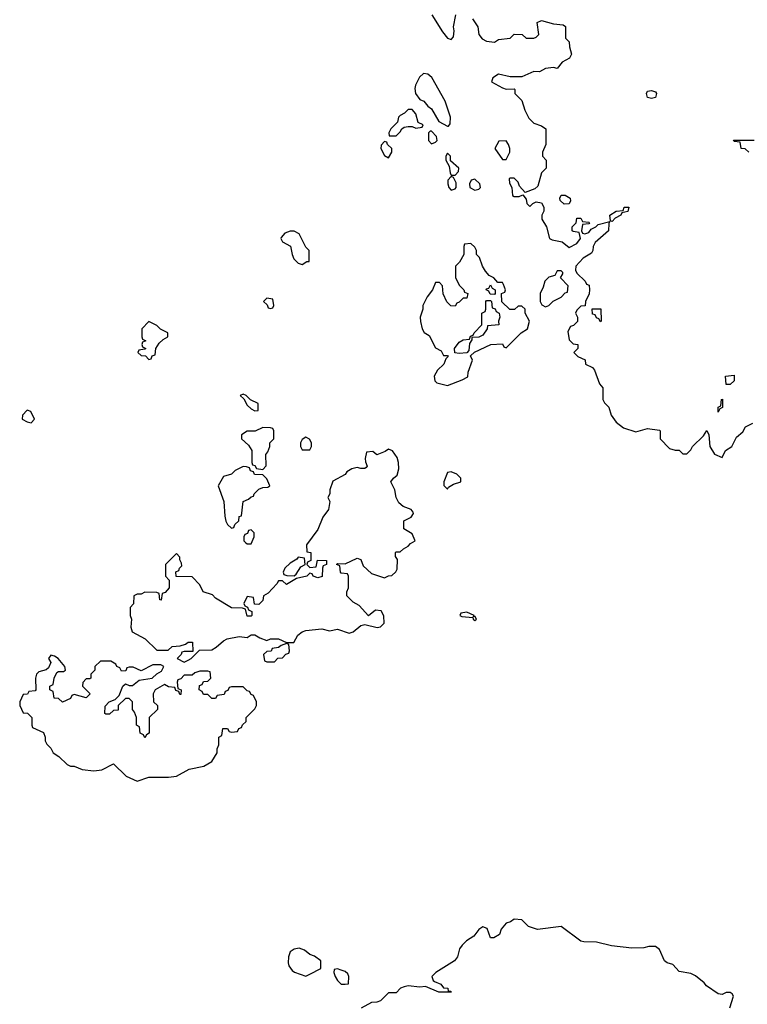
# Model space of a CAD drawing. Header units: inches. Extents: x 1980008 to 2252673, y 74414 to 260562.
# Tile 13 of 228: x 2084512 to 2088218, y 100428 to 105446. Entities that reach past the tile are written whole.
import ezdxf

# ---------------------------------------------------------------- set-up
doc = ezdxf.new("R2010")
doc.units = ezdxf.units.IN
doc.header["$MEASUREMENT"] = 0
doc.layers.add('C0180', color=7, linetype='Continuous')

msp = doc.modelspace()

# ---------------------------------------------------------------- linework, layer by layer
at = {"layer": 'C0180', "color": 5, "elevation": 40}
for points in [[(2086611, 105471), (2086664.5, 105384.5), (2086690, 105352), (2086710, 105344.7), (2086722, 105358), (2086725.2, 105390), (2086721.2, 105410), (2086733.2, 105470)], [(2086818, 105450), (2086844.7, 105410), (2086851, 105370), (2086867.7, 105347.7), (2086890, 105336), (2086930, 105331.3), (2086950, 105344.7), (2087010, 105352), (2087030, 105372), (2087071.1, 105371.1), (2087092, 105352), (2087130, 105351.3), (2087143.1, 105356.9), (2087155.3, 105370), (2087148, 105432), (2087170, 105442), (2087230, 105424.7), (2087279.6, 105419.6), (2087291.3, 105411.3), (2087292, 105352), (2087310, 105334), (2087311.6, 105308.4), (2087322, 105270), (2087312, 105250), (2087274, 105230), (2087250, 105198), (2087230, 105202), (2087190, 105198), (2087159.6, 105180.4), (2087130, 105182), (2087070, 105155.3), (2087010, 105154), (2086950, 105168), (2086922, 105150), (2086914, 105130), (2086970, 105098), (2086990, 105092), (2087030, 105094), (2087034, 105090), (2087034, 105070), (2087070, 105034), (2087084.5, 104984.5), (2087104.5, 104944.5), (2087130, 104918), (2087170, 104904.7), (2087191.3, 104890), (2087192, 104810), (2087174, 104770), (2087174, 104750), (2087194, 104730), (2087194, 104690), (2087170, 104666), (2087150, 104598), (2087135.3, 104584.7), (2087086, 104566), (2087058, 104598), (2087050, 104618), (2087030, 104638), (2087010, 104638), (2087004.7, 104635.3), (2087006.4, 104613.6), (2087018, 104590), (2087022, 104550), (2087030, 104544.7), (2087055.3, 104544.7), (2087074, 104554), (2087091.6, 104531.6), (2087094, 104510), (2087110, 104494), (2087126, 104510), (2087143.1, 104516.9), (2087170, 104512), (2087182, 104490), (2087182, 104470), (2087172, 104450), (2087171.3, 104430), (2087194.8, 104390), (2087211, 104331), (2087224, 104324), (2087274.4, 104314.4), (2087310, 104284.7), (2087350, 104304.7), (2087368, 104330), (2087362, 104362), (2087330, 104366), (2087326, 104370), (2087326, 104390), (2087346, 104410), (2087350, 104434), (2087370, 104434), (2087378, 104418), (2087410, 104414), (2087414, 104410), (2087410, 104406), (2087378, 104402), (2087374, 104370), (2087378, 104358), (2087390, 104354), (2087410, 104362), (2087422, 104378), (2087446, 104390), (2087458, 104402), (2087518, 104418), (2087512.7, 104407.3), (2087511.3, 104370), (2087442, 104310), (2087432, 104290), (2087431.1, 104268.9), (2087424.7, 104255.3), (2087382, 104230), (2087344.7, 104190), (2087342, 104170), (2087350, 104154), (2087392.7, 104112.7), (2087398, 104098), (2087412.7, 104092.7), (2087414, 104070), (2087411.6, 104048.4), (2087394, 104010), (2087392.7, 103987.3), (2087370, 103986), (2087350, 103966), (2087342, 103950), (2087352, 103930), (2087352.7, 103907.3), (2087332.7, 103887.3), (2087318, 103882), (2087303.6, 103856.4), (2087310, 103814), (2087330, 103794), (2087354, 103790), (2087354, 103770), (2087334, 103750), (2087354, 103730), (2087392.7, 103712.7), (2087394, 103690), (2087430, 103674), (2087439.8, 103659.8), (2087464.7, 103590), (2087482, 103570), (2087482, 103510), (2087490, 103494), (2087511.6, 103471.6), (2087524.7, 103430), (2087550, 103394), (2087586.4, 103366.4), (2087650, 103344.7), (2087710, 103362), (2087770, 103354), (2087774, 103350), (2087774, 103310), (2087821, 103261), (2087850, 103251.3), (2087871.3, 103251.3), (2087890, 103234), (2087910, 103234), (2087930, 103254), (2087938, 103270), (2087995.3, 103324.7), (2088012, 103352), (2088022, 103330), (2088026, 103270), (2088050, 103232), (2088090, 103214), (2088106, 103250), (2088138, 103270), (2088162, 103318), (2088195.3, 103344.7), (2088208.7, 103371.3), (2088246, 103390)], [(2088226, 104770), (2088207.3, 104787.3), (2088186, 104790), (2088182, 104822), (2088150, 104826), (2088147.3, 104832.7), (2088252, 104832)], [(2088128.7, 100410), (2088148, 100470), (2088140.4, 100480.4), (2088130, 100488), (2088110, 100488), (2088090, 100478), (2088070, 100482), (2088010, 100522), (2087998, 100538), (2087953.6, 100573.6), (2087930, 100584), (2087870, 100595.3), (2087838, 100630), (2087810, 100639), (2087795.3, 100650), (2087770, 100708), (2087750, 100722), (2087716.9, 100723.1), (2087690, 100715.3), (2087630, 100713.2), (2087526.3, 100726.3), (2087450, 100744), (2087385.6, 100745.6), (2087370, 100749), (2087270, 100824), (2087149.3, 100809.3), (2087104, 100824), (2087070, 100858), (2087030, 100862), (2087011, 100849), (2086990, 100842), (2086964.7, 100810), (2086956, 100784), (2086927.3, 100767.3), (2086910, 100766), (2086893.6, 100813.6), (2086870, 100822), (2086850, 100808.7), (2086824.5, 100775.5), (2086788, 100752), (2086764.7, 100730), (2086751, 100710), (2086741, 100670), (2086726, 100650), (2086631.3, 100590), (2086611.3, 100570), (2086618, 100550), (2086624.5, 100544.5), (2086656, 100530), (2086670, 100511.3), (2086692, 100510), (2086694, 100494), (2086706, 100494), (2086710.8, 100489.2), (2086646, 100490), (2086578.6, 100518.6), (2086550, 100514.5), (2086490, 100521.2), (2086470, 100517.2), (2086452, 100510), (2086430, 100486), (2086390, 100486), (2086350, 100446), (2086330, 100438), (2086303.6, 100436.4), (2086251.1, 100408.8)]]:
    msp.add_lwpolyline(points, dxfattribs=at)
for points in [[(2086568.1, 105171.9), (2086547.5, 105152.5), (2086527.1, 105112.9), (2086524.5, 105095.5), (2086528.4, 105070), (2086550, 105038.8), (2086570.7, 105030.7), (2086590, 105006), (2086610, 104992), (2086646.6, 104926.6), (2086690, 104902.8), (2086696, 104904), (2086704, 104916), (2086705.2, 104950), (2086679, 105030), (2086611.6, 105151.6), (2086590, 105169.2)], [(2087730, 105045.2), (2087709.3, 105049.3), (2087704, 105070), (2087710, 105082), (2087730, 105084.7), (2087750, 105078), (2087756, 105070), (2087750, 105049)], [(2086510, 104988), (2086490, 104988), (2086471, 104969), (2086450, 104958), (2086442, 104950), (2086436, 104924), (2086402, 104890), (2086392, 104870), (2086394, 104854), (2086430, 104854), (2086450, 104874), (2086458, 104890), (2086470, 104898), (2086490, 104902), (2086510, 104902), (2086530, 104894), (2086562, 104898), (2086566, 104910), (2086542, 104922), (2086530, 104966)], [(2086610, 104878), (2086602, 104878), (2086594, 104870), (2086594, 104830), (2086610, 104814), (2086630, 104822), (2086638, 104830), (2086635.3, 104850)], [(2086370, 104826), (2086352.7, 104807.3), (2086352, 104790), (2086370, 104754), (2086390, 104742), (2086408, 104770), (2086408, 104790), (2086386, 104810), (2086382, 104822)], [(2086990, 104828), (2086952.7, 104827.3), (2086932, 104790), (2086970, 104734), (2086990, 104734), (2087008.4, 104771.6), (2087008.7, 104790), (2087002, 104810)], [(2086690, 104766), (2086682, 104750), (2086682, 104730), (2086699.6, 104699.6), (2086704.7, 104664.7), (2086710, 104654), (2086730, 104654), (2086747.3, 104672.7), (2086748, 104690), (2086706, 104726), (2086706, 104750)], [(2086710, 104646), (2086692.7, 104627.3), (2086692, 104610), (2086698, 104590), (2086710, 104578), (2086730, 104584.7), (2086735.3, 104590), (2086734.6, 104614.6), (2086722, 104642)], [(2086830, 104634), (2086811.6, 104628.4), (2086802, 104610), (2086804.7, 104590), (2086830, 104578), (2086850, 104582), (2086858, 104590), (2086855.3, 104610)], [(2087285.2, 104505.2), (2087264, 104524), (2087263.1, 104536.9), (2087270, 104552), (2087290, 104552), (2087316, 104536), (2087316.9, 104523.1), (2087310, 104508)], [(2087530, 104418), (2087520.4, 104420.4), (2087518, 104450), (2087549.4, 104470.6), (2087586, 104474), (2087590, 104491.3), (2087614, 104490), (2087610, 104468), (2087578, 104462), (2087574, 104450), (2087544.7, 104435.3)], [(2085910, 104368), (2085890, 104368), (2085862, 104358), (2085843.6, 104336.4), (2085842, 104330), (2085850, 104314), (2085891.3, 104291.3), (2085898.8, 104250), (2085907.7, 104227.7), (2085930, 104204.7), (2085950, 104198), (2085974, 104214), (2085986, 104214), (2085986, 104270), (2085970, 104286), (2085935.3, 104355.3)], [(2086810, 104306), (2086778, 104302), (2086774, 104290), (2086774, 104250), (2086752, 104210), (2086732, 104190), (2086732, 104130), (2086751.6, 104091.6), (2086774, 104070), (2086778, 104058), (2086794, 104050), (2086790, 104026), (2086770, 104026), (2086750, 104006), (2086738, 104002), (2086730, 103986), (2086707.3, 103987.3), (2086687.3, 104007.3), (2086668.4, 104048.4), (2086666, 104090), (2086650, 104106), (2086630, 104106), (2086614, 104070), (2086586.4, 104033.6), (2086564.7, 103990), (2086564.7, 103970), (2086552, 103930), (2086552.7, 103907.3), (2086562, 103870), (2086571.6, 103851.6), (2086596.9, 103836.9), (2086630, 103774), (2086658, 103758), (2086670, 103734), (2086690, 103734), (2086694, 103730), (2086682, 103718), (2086671.3, 103690), (2086640.5, 103659.5), (2086622.8, 103630), (2086626, 103606), (2086636, 103596), (2086690, 103582), (2086766, 103610), (2086794, 103626), (2086795.3, 103650), (2086818, 103710), (2086807.3, 103732.7), (2086828, 103752), (2086911.3, 103791.3), (2086970, 103794), (2086978, 103778), (2086990, 103774), (2087066, 103850), (2087098, 103870), (2087108, 103910), (2087086, 103950), (2087086, 103970), (2087070, 103986), (2087050, 103986), (2087031.6, 103968.4), (2087009, 103969), (2086967.3, 104007.3), (2086966, 104050), (2086982, 104058), (2086986, 104070), (2086976.4, 104096.4), (2086970, 104106), (2086947.3, 104107.3), (2086926, 104130), (2086903.1, 104143.1), (2086884.7, 104164.7), (2086869, 104189), (2086853.6, 104233.6), (2086838, 104250), (2086838, 104270), (2086830, 104286)], [(2087270, 104166), (2087250, 104166), (2087238, 104142), (2087206.4, 104133.6), (2087187.1, 104112.9), (2087178, 104082), (2087162, 104050), (2087162, 104010), (2087172, 103992), (2087190, 103982), (2087206, 103990), (2087228.4, 104011.6), (2087270, 104032), (2087290, 104054), (2087302, 104058), (2087306, 104090), (2087266, 104130), (2087278, 104150), (2087278, 104158)], [(2086930, 104046), (2086907.3, 104047.3), (2086902, 104062), (2086888.4, 104068.4), (2086890, 104074), (2086902, 104078), (2086910, 104094), (2086918, 104078), (2086934, 104070), (2086934, 104050)], [(2085770, 104026), (2085754, 104010), (2085772.7, 103992.7), (2085778, 103978), (2085790, 103974), (2085802, 103978), (2085806, 103990), (2085802, 104022)], [(2086750, 103744), (2086728, 103748), (2086726, 103770), (2086750, 103802), (2086770, 103814), (2086802, 103818), (2086807.3, 103832.7), (2086822, 103838), (2086826, 103850), (2086866, 103890), (2086866, 103950), (2086882, 103958), (2086886, 103970), (2086886, 104010), (2086890, 104014), (2086910, 104014), (2086914, 104010), (2086918, 103978), (2086932.7, 103972.7), (2086938, 103958), (2086954, 103950), (2086958, 103930), (2086951.3, 103910), (2086952, 103890), (2086894, 103886), (2086892, 103870), (2086870, 103838), (2086850, 103828), (2086814, 103826), (2086814, 103814), (2086803.6, 103796.4), (2086799.6, 103760.4), (2086790, 103748)], [(2087470, 103906), (2087462, 103922), (2087450, 103926), (2087442, 103942), (2087430, 103946), (2087428, 103972), (2087472, 103972), (2087474, 103910)], [(2085170, 103908), (2085134, 103870), (2085134, 103830), (2085138, 103818), (2085154, 103810), (2085138, 103802), (2085134, 103790), (2085138, 103778), (2085154, 103770), (2085150, 103766), (2085118, 103762), (2085114, 103750), (2085130, 103734), (2085152.7, 103732.7), (2085170, 103714), (2085182, 103718), (2085187.3, 103732.7), (2085202, 103738), (2085206, 103770), (2085223.1, 103796.9), (2085243.1, 103816.9), (2085266, 103830), (2085266, 103850), (2085228.7, 103868.7), (2085210, 103888)], [(2088110, 103586), (2088106, 103630), (2088150, 103634), (2088150, 103606), (2088130, 103586)], [(2085650, 103538), (2085634, 103530), (2085654, 103514), (2085670, 103482), (2085690, 103462), (2085710, 103452), (2085726, 103454), (2085726, 103490), (2085688, 103508), (2085666, 103530)], [(2088070, 103446), (2088068.9, 103471.2), (2088082, 103478), (2088086, 103510), (2088091.6, 103511.6), (2088091.3, 103470), (2088078, 103462)], [(2084550, 103455.1), (2084526, 103430), (2084524.7, 103410), (2084550, 103396), (2084570, 103392), (2084588, 103410), (2084569.1, 103449.1)], [(2085750, 103368), (2085711.3, 103348.7), (2085670, 103348.7), (2085642, 103330), (2085642, 103310), (2085676.9, 103276.9), (2085694, 103250), (2085694, 103190), (2085698, 103178), (2085710, 103174), (2085718, 103158), (2085750, 103154), (2085767.3, 103172.7), (2085766, 103230), (2085776.4, 103243.6), (2085786, 103270), (2085786, 103290), (2085806, 103310), (2085806, 103350), (2085802, 103362), (2085790, 103366)], [(2085970, 103318), (2085950, 103306), (2085942, 103290), (2085942, 103270), (2085950, 103254), (2085990, 103254), (2085998, 103270), (2085998, 103290), (2085988, 103308)], [(2086390, 103258), (2086374, 103246), (2086330, 103228), (2086310, 103246), (2086278, 103242), (2086272, 103210), (2086272.7, 103192.7), (2086282, 103170), (2086276.9, 103163.1), (2086270, 103158), (2086250, 103158), (2086230, 103164), (2086203.6, 103156.4), (2086178, 103142), (2086170, 103128.7), (2086106, 103094), (2086091.3, 103050), (2086090.9, 103029.1), (2086082, 103010), (2086090.8, 102990.8), (2086084.7, 102950), (2086056, 102910), (2086030, 102848), (2085972, 102770), (2085974, 102734), (2085994, 102730), (2085994, 102690), (2085978, 102682), (2085974, 102670), (2085990, 102654), (2086022, 102658), (2086028, 102692), (2086074, 102690), (2086074, 102670), (2086058, 102662), (2086054, 102650), (2086051.6, 102608.4), (2086030, 102602), (2086006, 102610), (2086002, 102622), (2085990, 102626), (2085974, 102610), (2085922, 102598), (2085870, 102568), (2085850, 102586), (2085830, 102586), (2085822, 102570), (2085776.9, 102523.1), (2085754, 102510), (2085750, 102486), (2085730, 102466), (2085707.3, 102467.3), (2085702, 102502), (2085670, 102506), (2085654, 102470), (2085658, 102458), (2085672.7, 102452.7), (2085678, 102438), (2085694, 102430), (2085694, 102410), (2085690, 102406), (2085670, 102406), (2085662, 102442), (2085647.3, 102447.3), (2085590, 102448), (2085510, 102498), (2085494, 102514), (2085446, 102530), (2085430, 102566), (2085390, 102606), (2085308, 102608), (2085307.3, 102632.7), (2085322, 102638), (2085326, 102650), (2085338, 102662), (2085336.4, 102676.4), (2085327.3, 102692.7), (2085327.3, 102707.3), (2085310, 102726), (2085254, 102670), (2085254, 102610), (2085274, 102590), (2085274, 102550), (2085252.7, 102527.3), (2085238, 102522), (2085232.7, 102487.3), (2085226, 102490), (2085222, 102522), (2085210, 102526), (2085150, 102528), (2085130, 102518), (2085110, 102518), (2085094, 102510), (2085091.6, 102468.4), (2085074, 102450), (2085074, 102410), (2085082, 102390), (2085078, 102350), (2085085.4, 102325.4), (2085151.1, 102291.2), (2085210, 102232), (2085267.3, 102232.7), (2085288.4, 102251.6), (2085330, 102254), (2085356.4, 102263.6), (2085370, 102274), (2085392.7, 102272.7), (2085394, 102226), (2085350, 102226), (2085338, 102222), (2085334, 102210), (2085314, 102190), (2085350, 102172), (2085370, 102182), (2085386, 102190), (2085428, 102232), (2085490, 102234.8), (2085512.5, 102247.5), (2085550, 102280.7), (2085568.7, 102290), (2085630, 102302), (2085670, 102298), (2085690, 102311.3), (2085710, 102311.3), (2085735.3, 102295.3), (2085770, 102282), (2085790, 102291), (2085830, 102291), (2085871.6, 102271.6), (2085908, 102272), (2085929, 102310), (2085950, 102326), (2085970, 102333), (2086050, 102340.7), (2086090, 102330.7), (2086130, 102340.5), (2086190, 102318.8), (2086210, 102326), (2086250, 102358.8), (2086270, 102362.8), (2086332.5, 102347.5), (2086348.9, 102351.2), (2086368, 102370), (2086367.3, 102407.3), (2086352.5, 102432.5), (2086323.6, 102436.4), (2086288.4, 102408.4), (2086240.4, 102460.4), (2086210, 102478), (2086178, 102510), (2086178, 102530), (2086186, 102550), (2086186, 102610), (2086182, 102622), (2086150, 102626), (2086146, 102630), (2086142, 102662), (2086126, 102670), (2086130, 102674), (2086170, 102672), (2086230, 102702), (2086250, 102694), (2086262, 102662), (2086304, 102624), (2086370, 102602), (2086390, 102612), (2086407.3, 102612.7), (2086428.4, 102631.6), (2086433.6, 102646.4), (2086435.3, 102695.3), (2086426, 102710), (2086426, 102730), (2086430, 102734), (2086450, 102734), (2086466, 102750), (2086490, 102762), (2086503.1, 102776.9), (2086526, 102790), (2086510, 102826), (2086468.9, 102851.2), (2086468.7, 102891.3), (2086506, 102910), (2086518, 102930), (2086516.4, 102936.4), (2086506, 102950), (2086464.7, 102964.7), (2086443.2, 102983.2), (2086429, 103010), (2086422, 103050), (2086402, 103090), (2086415.3, 103110), (2086434.8, 103125.2), (2086442.5, 103157.5), (2086442, 103190), (2086434.5, 103214.5), (2086410, 103248.7)], [(2085650, 103168), (2085610, 103148), (2085590.9, 103129.1), (2085550, 103118), (2085522, 103070), (2085551, 102990), (2085556, 102916), (2085562, 102890), (2085570, 102874), (2085590, 102854), (2085602, 102858), (2085607.3, 102872.7), (2085627.3, 102892.7), (2085630, 102914), (2085642, 102918), (2085649.3, 102990.7), (2085678, 103002), (2085690, 103014), (2085702, 103018), (2085706, 103030), (2085730, 103054), (2085750, 103062), (2085776.4, 103063.6), (2085786, 103070), (2085770, 103106), (2085750, 103126), (2085707.3, 103127.3), (2085702, 103142), (2085687.3, 103147.3), (2085682, 103162), (2085667.3, 103167.3)], [(2086710, 103142), (2086690, 103138), (2086672, 103090), (2086672.7, 103072.7), (2086690, 103054), (2086696.4, 103063.6), (2086721.2, 103078.8), (2086758, 103090), (2086758, 103110), (2086738, 103130)], [(2085690, 102846), (2085678, 102842), (2085672.7, 102827.3), (2085658, 102822), (2085654, 102810), (2085654, 102790), (2085662, 102782), (2085670, 102774), (2085690, 102774), (2085706, 102810), (2085706, 102830)], [(2085930, 102706), (2085923.6, 102696.4), (2085890, 102675.3), (2085862, 102650), (2085854, 102630), (2085858, 102618), (2085872.7, 102612.7), (2085910, 102612), (2085920.4, 102619.6), (2085943.1, 102656.9), (2085966, 102670), (2085962, 102702)], [(2086790, 102426), (2086758, 102422), (2086754, 102410), (2086763.6, 102403.6), (2086819.6, 102399.6), (2086822, 102390), (2086830, 102384.7), (2086838, 102390), (2086830, 102406), (2086822, 102402), (2086826, 102410)], [(2085870, 102266), (2085843.6, 102256.4), (2085830, 102246), (2085798, 102242), (2085792.7, 102227.3), (2085770, 102226), (2085754, 102210), (2085758, 102178), (2085770, 102174), (2085810, 102174), (2085827.3, 102192.7), (2085850, 102194), (2085867.3, 102212.7), (2085882, 102218), (2085886, 102230), (2085882, 102262)], [(2084670, 102208), (2084658, 102190), (2084671.3, 102170), (2084658, 102142), (2084646.8, 102133.2), (2084610, 102122), (2084598, 102110), (2084592, 102090), (2084594, 102030), (2084590, 102026), (2084558, 102022), (2084551.6, 102008.4), (2084530, 102006), (2084512, 101970), (2084512, 101950), (2084530, 101914), (2084551.6, 101911.6), (2084574, 101890), (2084574, 101850), (2084578, 101838), (2084632.7, 101812.7), (2084642, 101790), (2084642, 101770), (2084650, 101754), (2084670, 101734), (2084682, 101710), (2084711.1, 101691.2), (2084754, 101650), (2084770, 101642), (2084790, 101642), (2084830, 101624.7), (2084890, 101618), (2084930, 101622), (2084990, 101654), (2085054, 101590), (2085110, 101564.7), (2085170, 101584.7), (2085270, 101586), (2085310, 101591.3), (2085374.6, 101625.4), (2085450, 101641), (2085490, 101664.7), (2085518, 101710), (2085518, 101730), (2085526, 101750), (2085526, 101790), (2085542, 101798), (2085547.3, 101832.7), (2085570, 101834), (2085578, 101818), (2085590, 101814), (2085622, 101818), (2085627.3, 101832.7), (2085642, 101838), (2085647.3, 101852.7), (2085666, 101870), (2085666, 101890), (2085710, 101934), (2085718, 101950), (2085718, 101970), (2085702, 102002), (2085690, 102006), (2085682, 102022), (2085670, 102026), (2085650, 102046), (2085590, 102046), (2085578, 102042), (2085572.7, 102027.3), (2085558, 102022), (2085552.7, 102007.3), (2085518, 102002), (2085510, 101986), (2085490, 101986), (2085470, 102006), (2085447.3, 102007.3), (2085442, 102022), (2085426, 102030), (2085427.3, 102052.7), (2085442, 102058), (2085447.3, 102072.7), (2085470, 102074), (2085486, 102090), (2085482, 102122), (2085470, 102126), (2085430, 102126), (2085403.6, 102116.4), (2085390, 102106), (2085350, 102106), (2085332.7, 102087.3), (2085318, 102082), (2085314, 102070), (2085318, 102038), (2085334, 102030), (2085332.7, 102007.3), (2085327.3, 102007.3), (2085322, 102022), (2085307.3, 102027.3), (2085302, 102042), (2085270, 102046), (2085250, 102058), (2085202, 102030), (2085192, 102010), (2085194, 101970), (2085214, 101950), (2085214, 101930), (2085172, 101890), (2085172, 101810), (2085158, 101802), (2085150, 101786), (2085142, 101802), (2085126, 101810), (2085122, 101842), (2085106, 101850), (2085106, 101890), (2085096.4, 101916.4), (2085086, 101930), (2085086, 101970), (2085070, 101986), (2085050, 101986), (2085014, 101950), (2085012.7, 101927.3), (2084990, 101926), (2084970, 101906), (2084950, 101906), (2084946, 101910), (2084948, 101948), (2084968, 101970), (2084999, 101981), (2085019, 102001), (2085038, 102050), (2085050, 102062), (2085070, 102052), (2085087.3, 102052.7), (2085120.4, 102079.6), (2085186, 102090), (2085210, 102112), (2085234.6, 102125.4), (2085246, 102150), (2085230, 102158), (2085190, 102158), (2085130, 102128), (2085090, 102146), (2085070, 102146), (2085058, 102142), (2085052.7, 102127.3), (2085030, 102126), (2085022, 102142), (2085006, 102150), (2085002, 102162), (2084976.4, 102176.4), (2084923.6, 102176.4), (2084894, 102150), (2084894, 102130), (2084874, 102110), (2084874, 102090), (2084870, 102086), (2084850, 102086), (2084832.7, 102067.3), (2084832, 102050), (2084871, 102011), (2084870, 102008), (2084850, 101989), (2084790, 102006), (2084778, 102002), (2084770, 101986), (2084730, 101968), (2084710, 101986), (2084687.3, 101987.3), (2084682, 102022), (2084666, 102030), (2084666, 102050), (2084682, 102058), (2084688, 102090), (2084701.2, 102118.8), (2084710, 102124.7), (2084735.3, 102124.7), (2084746, 102130), (2084742, 102150), (2084708, 102190), (2084690, 102202)], [(2085934.6, 100714.6), (2085910, 100708.7), (2085890, 100695.3), (2085881, 100670), (2085879.8, 100639.8), (2085883.5, 100623.5), (2085899.8, 100599.8), (2085910.9, 100590.9), (2085970, 100572), (2085990, 100582), (2086046, 100610), (2086046, 100650), (2086013.6, 100673.6), (2085990, 100682), (2085963.1, 100703.1)], [(2086130, 100608), (2086114, 100606), (2086112, 100590), (2086118, 100570), (2086131.3, 100550), (2086150, 100531.3), (2086170, 100531.3), (2086187.3, 100532.7), (2086188.7, 100570), (2086183.1, 100583.1), (2086170, 100595.3), (2086150, 100602)]]:
    msp.add_lwpolyline(points, close=True, dxfattribs=at)

doc.saveas('drawing.dxf')
